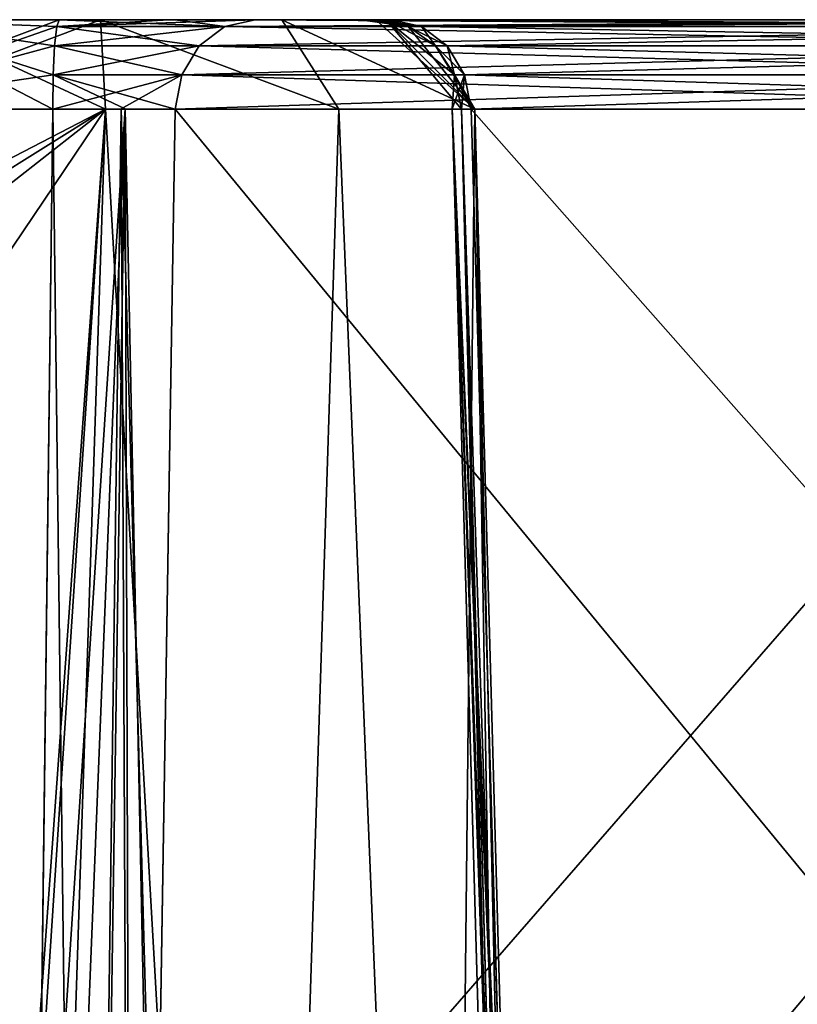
# Model space of a CAD drawing. Header units: inches. Extents: x -9.1 to 9.1, y -3.8 to 4.3.
# Tile 231 of 233: x -7.52 to -7.267, y 0.204 to 0.525. Entities that reach past the tile are written whole.
import ezdxf

# ---------------------------------------------------------------- set-up
doc = ezdxf.new("R2010")
doc.units = ezdxf.units.IN
doc.header["$LTSCALE"] = 65.185185
doc.header["$MEASUREMENT"] = 0
for name, color, linetype in [('1439', 7, 'CONTINUOUS'), ('1440', 7, 'CONTINUOUS'), ('2028', 7, 'CONTINUOUS'), ('2054', 7, 'CONTINUOUS'), ('2055', 7, 'CONTINUOUS'), ('324', 7, 'CONTINUOUS'), ('326', 7, 'CONTINUOUS'), ('328', 7, 'CONTINUOUS'), ('330', 7, 'CONTINUOUS'), ('796', 7, 'CONTINUOUS'), ('7999', 7, 'CONTINUOUS'), ('8027', 7, 'CONTINUOUS'), ('8028', 7, 'CONTINUOUS'), ('8029', 7, 'CONTINUOUS'), ('8030', 7, 'CONTINUOUS'), ('8031', 7, 'CONTINUOUS'), ('8039', 7, 'CONTINUOUS'), ('8040', 7, 'CONTINUOUS'), ('8041', 7, 'CONTINUOUS'), ('8042', 7, 'CONTINUOUS'), ('8043', 7, 'CONTINUOUS')]:
    doc.layers.add(name, color=color, linetype=linetype)

msp = doc.modelspace()

# ---------------------------------------------------------------- linework, layer by layer
at = {"layer": '1439', "linetype": 'Continuous'}
for points in [[(-7.52019, -0.355, 1.64729), (-7.51494, 0.05046, 1.65737), (-7.48581, 0.49589, 1.66069), (-7.52019, -0.355, 1.64729)], [(-7.49876, -0.3552, 1.63918), (-7.52019, -0.355, 1.64729), (-7.48581, 0.49589, 1.66069), (-7.49876, -0.3552, 1.63918)], [(-7.50943, 0.49579, 1.66859), (-7.48581, 0.49589, 1.66069), (-7.51494, 0.05046, 1.65737), (-7.50943, 0.49579, 1.66859)], [(-7.4832, -0.355, 1.62236), (-7.49876, -0.3552, 1.63918), (-7.48581, 0.49589, 1.66069), (-7.4832, -0.355, 1.62236)], [(-7.47661, 0.05046, 1.63227), (-7.4832, -0.355, 1.62236), (-7.48581, 0.49589, 1.66069), (-7.47661, 0.05046, 1.63227)], [(-7.46948, 0.49579, 1.64335), (-7.47661, 0.05046, 1.63227), (-7.48581, 0.49589, 1.66069), (-7.46948, 0.49579, 1.64335)]]:
    msp.add_3dface(points, dxfattribs=at)
at = {"layer": '1440', "linetype": 'Continuous'}
for points in [[(-7.34848, -0.355, 1.71322), (-7.36119, 0.08989, 1.71202), (-7.37912, 0.49587, 1.73093), (-7.34848, -0.355, 1.71322)], [(-7.3547, -0.35521, 1.73281), (-7.34848, -0.355, 1.71322), (-7.37912, 0.49587, 1.73093), (-7.3547, -0.35521, 1.73281)], [(-7.36119, 0.08989, 1.71202), (-7.37286, 0.49579, 1.71107), (-7.37912, 0.49587, 1.73093), (-7.36119, 0.08989, 1.71202)], [(-7.37604, 0.49579, 1.75355), (-7.3547, -0.35521, 1.73281), (-7.37912, 0.49587, 1.73093), (-7.37604, 0.49579, 1.75355)], [(-7.37604, 0.49579, 1.75355), (-7.36482, 0.08989, 1.75327), (-7.3547, -0.35521, 1.73281), (-7.37604, 0.49579, 1.75355)]]:
    msp.add_3dface(points, dxfattribs=at)
at = {"layer": '2028', "linetype": 'Continuous'}
for points in [[(-7.58519, 0.49579, -1.6992), (-7.52019, -0.355, -1.64729), (-7.51443, 0.09077, -1.65838), (-7.58519, 0.49579, -1.6992)], [(-7.50943, 0.49579, -1.66859), (-7.58519, 0.49579, -1.6992), (-7.51443, 0.09077, -1.65838), (-7.50943, 0.49579, -1.66859)], [(-7.49221, 0.49579, -1.93347), (-7.5607, 0.46037, -1.92004), (-7.5713, 0.49579, -1.91292), (-7.49221, 0.49579, -1.93347)], [(-7.5507, 0.45924, -1.92467), (-7.5607, 0.46037, -1.92004), (-7.49221, 0.49579, -1.93347), (-7.5507, 0.45924, -1.92467)], [(-7.5422, 0.45662, -1.92789), (-7.5507, 0.45924, -1.92467), (-7.49221, 0.49579, -1.93347), (-7.5422, 0.45662, -1.92789)], [(-7.52574, 0.44614, -1.9325), (-7.5422, 0.45662, -1.92789), (-7.49221, 0.49579, -1.93347), (-7.52574, 0.44614, -1.9325)], [(-7.52305, 0.02585, -1.94416), (-7.52574, 0.44614, -1.9325), (-7.49221, 0.49579, -1.93347), (-7.52305, 0.02585, -1.94416)], [(-7.52037, -0.355, -1.95463), (-7.52305, 0.02585, -1.94416), (-7.49221, 0.49579, -1.93347), (-7.52037, -0.355, -1.95463)], [(-7.44343, -0.355, -1.94528), (-7.52037, -0.355, -1.95463), (-7.49221, 0.49579, -1.93347), (-7.44343, -0.355, -1.94528)], [(-7.41608, 0.49579, -1.90379), (-7.44343, -0.355, -1.94528), (-7.49221, 0.49579, -1.93347), (-7.41608, 0.49579, -1.90379)], [(-7.38091, -0.355, -1.90019), (-7.44343, -0.355, -1.94528), (-7.41608, 0.49579, -1.90379), (-7.38091, -0.355, -1.90019)], [(-7.37175, 0.49579, -1.83515), (-7.38091, -0.355, -1.90019), (-7.41608, 0.49579, -1.90379), (-7.37175, 0.49579, -1.83515)], [(-7.34786, -0.355, -1.83062), (-7.38091, -0.355, -1.90019), (-7.37175, 0.49579, -1.83515), (-7.34786, -0.355, -1.83062)], [(-7.36375, 0.05102, -1.75326), (-7.34786, -0.355, -1.83062), (-7.37604, 0.49579, -1.75355), (-7.36375, 0.05102, -1.75326)], [(-7.37604, 0.49579, -1.75355), (-7.34786, -0.355, -1.83062), (-7.37175, 0.49579, -1.83515), (-7.37604, 0.49579, -1.75355)]]:
    msp.add_3dface(points, dxfattribs=at)
at = {"layer": '2054', "linetype": 'Continuous'}
for points in [[(-7.36007, 0.05102, -1.71212), (-7.34848, -0.355, -1.71322), (-7.37914, 0.49587, -1.73111), (-7.36007, 0.05102, -1.71212)], [(-7.34848, -0.355, -1.71322), (-7.35471, -0.35515, -1.73281), (-7.37914, 0.49587, -1.73111), (-7.34848, -0.355, -1.71322)], [(-7.37286, 0.49579, -1.71107), (-7.36007, 0.05102, -1.71212), (-7.37914, 0.49587, -1.73111), (-7.37286, 0.49579, -1.71107)], [(-7.36375, 0.05102, -1.75326), (-7.37604, 0.49579, -1.75355), (-7.37914, 0.49587, -1.73111), (-7.36375, 0.05102, -1.75326)], [(-7.35471, -0.35515, -1.73281), (-7.36375, 0.05102, -1.75326), (-7.37914, 0.49587, -1.73111), (-7.35471, -0.35515, -1.73281)]]:
    msp.add_3dface(points, dxfattribs=at)
at = {"layer": '2055', "linetype": 'Continuous'}
for points in [[(-7.50943, 0.49579, -1.66859), (-7.51443, 0.09077, -1.65838), (-7.49876, -0.35526, -1.63918), (-7.50943, 0.49579, -1.66859)], [(-7.50943, 0.49579, -1.66859), (-7.49876, -0.35526, -1.63918), (-7.48708, 0.49589, -1.66149), (-7.50943, 0.49579, -1.66859)], [(-7.49876, -0.35526, -1.63918), (-7.4832, -0.355, -1.62236), (-7.48708, 0.49589, -1.66149), (-7.49876, -0.35526, -1.63918)], [(-7.4832, -0.355, -1.62236), (-7.47596, 0.09077, -1.63326), (-7.48708, 0.49589, -1.66149), (-7.4832, -0.355, -1.62236)], [(-7.47596, 0.09077, -1.63326), (-7.46948, 0.49579, -1.64335), (-7.48708, 0.49589, -1.66149), (-7.47596, 0.09077, -1.63326)]]:
    msp.add_3dface(points, dxfattribs=at)
at = {"layer": '324', "linetype": 'Continuous'}
for points in [[(-7.02122, 0.49579, -1.08972), (-7.01457, 0.09021, -1.09953), (-7.37286, 0.49579, -1.71107), (-7.02122, 0.49579, -1.08972)], [(-7.37286, 0.49579, -1.71107), (-7.01457, 0.09021, -1.09953), (-7.36007, 0.05102, -1.71212), (-7.37286, 0.49579, -1.71107)]]:
    msp.add_3dface(points, dxfattribs=at)
at = {"layer": '326', "linetype": 'Continuous'}
for points in [[(-7.12343, 0.49579, -1.03188), (-7.46948, 0.49579, -1.64335), (-7.47596, 0.09077, -1.63326), (-7.12343, 0.49579, -1.03188)], [(-7.1364, 0.05103, -1.03115), (-7.12343, 0.49579, -1.03188), (-7.47596, 0.09077, -1.63326), (-7.1364, 0.05103, -1.03115)]]:
    msp.add_3dface(points, dxfattribs=at)
at = {"layer": '328', "linetype": 'Continuous'}
for points in [[(-7.46948, 0.49579, 1.64335), (-7.13573, 0.09021, 1.03204), (-7.47661, 0.05046, 1.63227), (-7.46948, 0.49579, 1.64335)], [(-7.12391, 0.49579, 1.03273), (-7.13573, 0.09021, 1.03204), (-7.46948, 0.49579, 1.64335), (-7.12391, 0.49579, 1.03273)]]:
    msp.add_3dface(points, dxfattribs=at)
at = {"layer": '330', "linetype": 'Continuous'}
for points in [[(-7.0224, 0.49579, 1.09181), (-7.37286, 0.49579, 1.71107), (-7.36119, 0.08989, 1.71202), (-7.0224, 0.49579, 1.09181)], [(-7.01513, 0.05103, 1.1026), (-7.0224, 0.49579, 1.09181), (-7.36119, 0.08989, 1.71202), (-7.01513, 0.05103, 1.1026)]]:
    msp.add_3dface(points, dxfattribs=at)
at = {"layer": '796', "linetype": 'Continuous'}
for points in [[(-7.52019, -0.355, 1.64729), (-7.63075, -0.355, 1.71773), (-7.58519, 0.49579, 1.6992), (-7.52019, -0.355, 1.64729)], [(-7.51494, 0.05046, 1.65737), (-7.52019, -0.355, 1.64729), (-7.58519, 0.49579, 1.6992), (-7.51494, 0.05046, 1.65737)], [(-7.50943, 0.49579, 1.66859), (-7.51494, 0.05046, 1.65737), (-7.58519, 0.49579, 1.6992), (-7.50943, 0.49579, 1.66859)], [(-7.5713, 0.49579, 1.91292), (-7.52574, 0.44614, 1.9325), (-7.49221, 0.49579, 1.93347), (-7.5713, 0.49579, 1.91292)], [(-7.49221, 0.49579, 1.93347), (-7.52574, 0.44614, 1.9325), (-7.52332, 0.06505, 1.94308), (-7.49221, 0.49579, 1.93347)], [(-7.52037, -0.355, 1.95463), (-7.49221, 0.49579, 1.93347), (-7.52332, 0.06505, 1.94308), (-7.52037, -0.355, 1.95463)], [(-7.52037, -0.355, 1.95463), (-7.44343, -0.355, 1.94528), (-7.49221, 0.49579, 1.93347), (-7.52037, -0.355, 1.95463)], [(-7.49221, 0.49579, 1.93347), (-7.44343, -0.355, 1.94528), (-7.41608, 0.49579, 1.90379), (-7.49221, 0.49579, 1.93347)], [(-7.44343, -0.355, 1.94528), (-7.38091, -0.355, 1.90019), (-7.41608, 0.49579, 1.90379), (-7.44343, -0.355, 1.94528)], [(-7.41608, 0.49579, 1.90379), (-7.38091, -0.355, 1.90019), (-7.37175, 0.49579, 1.83515), (-7.41608, 0.49579, 1.90379)], [(-7.38091, -0.355, 1.90019), (-7.34786, -0.355, 1.83062), (-7.37175, 0.49579, 1.83515), (-7.38091, -0.355, 1.90019)], [(-7.37604, 0.49579, 1.75355), (-7.37175, 0.49579, 1.83515), (-7.36482, 0.08989, 1.75327), (-7.37604, 0.49579, 1.75355)], [(-7.34786, -0.355, 1.83062), (-7.35253, -0.355, 1.75324), (-7.37175, 0.49579, 1.83515), (-7.34786, -0.355, 1.83062)], [(-7.37175, 0.49579, 1.83515), (-7.35253, -0.355, 1.75324), (-7.36482, 0.08989, 1.75327), (-7.37175, 0.49579, 1.83515)]]:
    msp.add_3dface(points, dxfattribs=at)
at = {"layer": '7999', "linetype": 'Continuous'}
for points in [[(-7.56548, 0.525, 1.72191), (-7.55515, 0.525, 1.88758), (-7.5073, 0.525, 1.6985), (-7.56548, 0.525, 1.72191)], [(-7.56547, 0.525, -1.7219), (-7.5073, 0.525, -1.6985), (-7.55517, 0.525, -1.88758), (-7.56547, 0.525, -1.7219)], [(-7.55517, 0.525, -1.88758), (-7.5073, 0.525, -1.6985), (-7.49386, 0.525, -1.90351), (-7.55517, 0.525, -1.88758)], [(-7.55515, 0.525, 1.88758), (-7.49385, 0.525, 1.90351), (-7.5073, 0.525, 1.6985), (-7.55515, 0.525, 1.88758)], [(-7.5073, 0.525, 1.6985), (-7.49385, 0.525, 1.90351), (-7.46951, 0.525, 1.68587), (-7.5073, 0.525, 1.6985)], [(-7.5073, 0.525, -1.6985), (-7.47154, 0.525, -1.68714), (-7.49386, 0.525, -1.90351), (-7.5073, 0.525, -1.6985)], [(-7.47154, 0.525, -1.68714), (-7.44338, 0.525, -1.65812), (-7.49386, 0.525, -1.90351), (-7.47154, 0.525, -1.68714)], [(-7.49386, 0.525, -1.90351), (-7.44338, 0.525, -1.65812), (-7.43467, 0.525, -1.88022), (-7.49386, 0.525, -1.90351)], [(-7.49385, 0.525, 1.90351), (-7.43466, 0.525, 1.88021), (-7.46951, 0.525, 1.68587), (-7.49385, 0.525, 1.90351)], [(-7.46951, 0.525, 1.68587), (-7.43466, 0.525, 1.88021), (-7.44338, 0.525, 1.65812), (-7.46951, 0.525, 1.68587)], [(-7.40902, 0.525, 1.7281), (-7.39896, 0.525, 1.6963), (-7.44338, 0.525, 1.65812), (-7.40902, 0.525, 1.7281)], [(-7.44338, 0.525, 1.65812), (-7.39896, 0.525, 1.6963), (-7.09781, 0.525, 1.0475), (-7.44338, 0.525, 1.65812)], [(-7.43466, 0.525, 1.88021), (-7.40902, 0.525, 1.7281), (-7.44338, 0.525, 1.65812), (-7.43466, 0.525, 1.88021)], [(-7.44338, 0.525, -1.65812), (-7.09733, 0.525, -1.04665), (-7.39896, 0.525, -1.6963), (-7.44338, 0.525, -1.65812)], [(-7.43467, 0.525, -1.88022), (-7.44338, 0.525, -1.65812), (-7.40897, 0.525, -1.72839), (-7.43467, 0.525, -1.88022)], [(-7.40897, 0.525, -1.72839), (-7.44338, 0.525, -1.65812), (-7.39896, 0.525, -1.6963), (-7.40897, 0.525, -1.72839)], [(-7.40067, 0.525, -1.82688), (-7.43467, 0.525, -1.88022), (-7.40405, 0.525, -1.76426), (-7.40067, 0.525, -1.82688)], [(-7.40405, 0.525, -1.76426), (-7.43467, 0.525, -1.88022), (-7.40897, 0.525, -1.72839), (-7.40405, 0.525, -1.76426)], [(-7.40067, 0.525, 1.82687), (-7.40902, 0.525, 1.7281), (-7.43466, 0.525, 1.88021), (-7.40067, 0.525, 1.82687)], [(-7.40405, 0.525, 1.76426), (-7.40902, 0.525, 1.7281), (-7.40067, 0.525, 1.82687), (-7.40405, 0.525, 1.76426)], [(-7.39896, 0.525, 1.6963), (-7.0485, 0.525, 1.07704), (-7.09781, 0.525, 1.0475), (-7.39896, 0.525, 1.6963)], [(-7.39896, 0.525, -1.6963), (-7.09733, 0.525, -1.04665), (-7.04732, 0.525, -1.07495), (-7.39896, 0.525, -1.6963)]]:
    msp.add_3dface(points, dxfattribs=at)
at = {"layer": '8027', "linetype": 'Continuous'}
for points in [[(-7.39896, 0.525, -1.6963), (-7.04732, 0.525, -1.07495), (-7.03749, 0.52279, -1.08052), (-7.39896, 0.525, -1.6963)], [(-7.38913, 0.52279, -1.70186), (-7.39896, 0.525, -1.6963), (-7.03749, 0.52279, -1.08052), (-7.38913, 0.52279, -1.70186)], [(-7.38074, 0.51649, -1.70661), (-7.38913, 0.52279, -1.70186), (-7.03749, 0.52279, -1.08052), (-7.38074, 0.51649, -1.70661)], [(-7.0291, 0.51649, -1.08526), (-7.38074, 0.51649, -1.70661), (-7.03749, 0.52279, -1.08052), (-7.0291, 0.51649, -1.08526)], [(-7.37504, 0.50702, -1.70983), (-7.38074, 0.51649, -1.70661), (-7.0291, 0.51649, -1.08526), (-7.37504, 0.50702, -1.70983)], [(-7.0234, 0.50702, -1.08849), (-7.37504, 0.50702, -1.70983), (-7.0291, 0.51649, -1.08526), (-7.0234, 0.50702, -1.08849)], [(-7.02122, 0.49579, -1.08972), (-7.37286, 0.49579, -1.71107), (-7.37504, 0.50702, -1.70983), (-7.02122, 0.49579, -1.08972)], [(-7.02122, 0.49579, -1.08972), (-7.37504, 0.50702, -1.70983), (-7.0234, 0.50702, -1.08849), (-7.02122, 0.49579, -1.08972)]]:
    msp.add_3dface(points, dxfattribs=at)
at = {"layer": '8028', "linetype": 'Continuous'}
for points in [[(-7.40405, 0.525, -1.76426), (-7.40897, 0.525, -1.72839), (-7.38913, 0.52279, -1.70186), (-7.40405, 0.525, -1.76426)], [(-7.40897, 0.525, -1.72839), (-7.39896, 0.525, -1.6963), (-7.38913, 0.52279, -1.70186), (-7.40897, 0.525, -1.72839)], [(-7.3935, 0.52279, -1.76023), (-7.40405, 0.525, -1.76426), (-7.38913, 0.52279, -1.70186), (-7.3935, 0.52279, -1.76023)], [(-7.3845, 0.51649, -1.75678), (-7.3935, 0.52279, -1.76023), (-7.38074, 0.51649, -1.70661), (-7.3845, 0.51649, -1.75678)], [(-7.38074, 0.51649, -1.70661), (-7.3935, 0.52279, -1.76023), (-7.38913, 0.52279, -1.70186), (-7.38074, 0.51649, -1.70661)], [(-7.37838, 0.50702, -1.75444), (-7.3845, 0.51649, -1.75678), (-7.37504, 0.50702, -1.70983), (-7.37838, 0.50702, -1.75444)], [(-7.37504, 0.50702, -1.70983), (-7.3845, 0.51649, -1.75678), (-7.38074, 0.51649, -1.70661), (-7.37504, 0.50702, -1.70983)], [(-7.37286, 0.49579, -1.71107), (-7.37914, 0.49587, -1.73111), (-7.37838, 0.50702, -1.75444), (-7.37286, 0.49579, -1.71107)], [(-7.37914, 0.49587, -1.73111), (-7.37604, 0.49579, -1.75355), (-7.37838, 0.50702, -1.75444), (-7.37914, 0.49587, -1.73111)], [(-7.37286, 0.49579, -1.71107), (-7.37838, 0.50702, -1.75444), (-7.37504, 0.50702, -1.70983), (-7.37286, 0.49579, -1.71107)]]:
    msp.add_3dface(points, dxfattribs=at)
at = {"layer": '8029', "linetype": 'Continuous'}
for points in [[(-7.58519, 0.49579, -1.6992), (-7.50943, 0.49579, -1.66859), (-7.56547, 0.525, -1.7219), (-7.58519, 0.49579, -1.6992)], [(-7.49221, 0.49579, -1.93347), (-7.5713, 0.49579, -1.91292), (-7.49386, 0.525, -1.90351), (-7.49221, 0.49579, -1.93347)], [(-7.5713, 0.49579, -1.91292), (-7.55517, 0.525, -1.88758), (-7.49386, 0.525, -1.90351), (-7.5713, 0.49579, -1.91292)], [(-7.56547, 0.525, -1.7219), (-7.50943, 0.49579, -1.66859), (-7.50925, 0.50702, -1.67109), (-7.56547, 0.525, -1.7219)], [(-7.5073, 0.525, -1.6985), (-7.56547, 0.525, -1.7219), (-7.5081, 0.52279, -1.68723), (-7.5073, 0.525, -1.6985)], [(-7.56547, 0.525, -1.7219), (-7.50925, 0.50702, -1.67109), (-7.50879, 0.51649, -1.67762), (-7.56547, 0.525, -1.7219)], [(-7.56547, 0.525, -1.7219), (-7.50879, 0.51649, -1.67762), (-7.5081, 0.52279, -1.68723), (-7.56547, 0.525, -1.7219)], [(-7.41608, 0.49579, -1.90379), (-7.49221, 0.49579, -1.93347), (-7.49386, 0.525, -1.90351), (-7.41608, 0.49579, -1.90379)], [(-7.41608, 0.49579, -1.90379), (-7.49386, 0.525, -1.90351), (-7.43467, 0.525, -1.88022), (-7.41608, 0.49579, -1.90379)], [(-7.37175, 0.49579, -1.83515), (-7.41608, 0.49579, -1.90379), (-7.43467, 0.525, -1.88022), (-7.37175, 0.49579, -1.83515)], [(-7.37175, 0.49579, -1.83515), (-7.43467, 0.525, -1.88022), (-7.40067, 0.525, -1.82688), (-7.37175, 0.49579, -1.83515)], [(-7.37175, 0.49579, -1.83515), (-7.40067, 0.525, -1.82688), (-7.40405, 0.525, -1.76426), (-7.37175, 0.49579, -1.83515)], [(-7.37175, 0.49579, -1.83515), (-7.40405, 0.525, -1.76426), (-7.3935, 0.52279, -1.76023), (-7.37175, 0.49579, -1.83515)], [(-7.3845, 0.51649, -1.75678), (-7.37175, 0.49579, -1.83515), (-7.3935, 0.52279, -1.76023), (-7.3845, 0.51649, -1.75678)], [(-7.37838, 0.50702, -1.75444), (-7.37175, 0.49579, -1.83515), (-7.3845, 0.51649, -1.75678), (-7.37838, 0.50702, -1.75444)], [(-7.37604, 0.49579, -1.75355), (-7.37175, 0.49579, -1.83515), (-7.37838, 0.50702, -1.75444), (-7.37604, 0.49579, -1.75355)]]:
    msp.add_3dface(points, dxfattribs=at)
at = {"layer": '8030', "linetype": 'Continuous'}
for points in [[(-7.44338, 0.525, -1.65812), (-7.47154, 0.525, -1.68714), (-7.5081, 0.52279, -1.68723), (-7.44338, 0.525, -1.65812)], [(-7.45322, 0.52279, -1.65256), (-7.44338, 0.525, -1.65812), (-7.5081, 0.52279, -1.68723), (-7.45322, 0.52279, -1.65256)], [(-7.47154, 0.525, -1.68714), (-7.5073, 0.525, -1.6985), (-7.5081, 0.52279, -1.68723), (-7.47154, 0.525, -1.68714)], [(-7.4616, 0.51649, -1.64781), (-7.45322, 0.52279, -1.65256), (-7.50879, 0.51649, -1.67762), (-7.4616, 0.51649, -1.64781)], [(-7.50879, 0.51649, -1.67762), (-7.45322, 0.52279, -1.65256), (-7.5081, 0.52279, -1.68723), (-7.50879, 0.51649, -1.67762)], [(-7.4673, 0.50702, -1.64458), (-7.4616, 0.51649, -1.64781), (-7.50925, 0.50702, -1.67109), (-7.4673, 0.50702, -1.64458)], [(-7.50925, 0.50702, -1.67109), (-7.4616, 0.51649, -1.64781), (-7.50879, 0.51649, -1.67762), (-7.50925, 0.50702, -1.67109)], [(-7.50943, 0.49579, -1.66859), (-7.48708, 0.49589, -1.66149), (-7.4673, 0.50702, -1.64458), (-7.50943, 0.49579, -1.66859)], [(-7.50943, 0.49579, -1.66859), (-7.4673, 0.50702, -1.64458), (-7.50925, 0.50702, -1.67109), (-7.50943, 0.49579, -1.66859)], [(-7.48708, 0.49589, -1.66149), (-7.46948, 0.49579, -1.64335), (-7.4673, 0.50702, -1.64458), (-7.48708, 0.49589, -1.66149)]]:
    msp.add_3dface(points, dxfattribs=at)
at = {"layer": '8031', "linetype": 'Continuous'}
for points in [[(-7.09733, 0.525, -1.04665), (-7.44338, 0.525, -1.65812), (-7.45322, 0.52279, -1.65256), (-7.09733, 0.525, -1.04665)], [(-7.10717, 0.52279, -1.04108), (-7.09733, 0.525, -1.04665), (-7.45322, 0.52279, -1.65256), (-7.10717, 0.52279, -1.04108)], [(-7.4616, 0.51649, -1.64781), (-7.11555, 0.51649, -1.03634), (-7.45322, 0.52279, -1.65256), (-7.4616, 0.51649, -1.64781)], [(-7.11555, 0.51649, -1.03634), (-7.10717, 0.52279, -1.04108), (-7.45322, 0.52279, -1.65256), (-7.11555, 0.51649, -1.03634)], [(-7.4673, 0.50702, -1.64458), (-7.12125, 0.50702, -1.03311), (-7.4616, 0.51649, -1.64781), (-7.4673, 0.50702, -1.64458)], [(-7.12125, 0.50702, -1.03311), (-7.11555, 0.51649, -1.03634), (-7.4616, 0.51649, -1.64781), (-7.12125, 0.50702, -1.03311)], [(-7.46948, 0.49579, -1.64335), (-7.12343, 0.49579, -1.03188), (-7.12125, 0.50702, -1.03311), (-7.46948, 0.49579, -1.64335)], [(-7.46948, 0.49579, -1.64335), (-7.12125, 0.50702, -1.03311), (-7.4673, 0.50702, -1.64458), (-7.46948, 0.49579, -1.64335)]]:
    msp.add_3dface(points, dxfattribs=at)
at = {"layer": '8039', "linetype": 'Continuous'}
for points in [[(-7.45322, 0.52279, 1.65256), (-7.44338, 0.525, 1.65812), (-7.10765, 0.52279, 1.04194), (-7.45322, 0.52279, 1.65256)], [(-7.44338, 0.525, 1.65812), (-7.09781, 0.525, 1.0475), (-7.10765, 0.52279, 1.04194), (-7.44338, 0.525, 1.65812)], [(-7.4616, 0.51649, 1.64781), (-7.45322, 0.52279, 1.65256), (-7.10765, 0.52279, 1.04194), (-7.4616, 0.51649, 1.64781)], [(-7.11603, 0.51649, 1.03719), (-7.4616, 0.51649, 1.64781), (-7.10765, 0.52279, 1.04194), (-7.11603, 0.51649, 1.03719)], [(-7.4673, 0.50702, 1.64458), (-7.4616, 0.51649, 1.64781), (-7.11603, 0.51649, 1.03719), (-7.4673, 0.50702, 1.64458)], [(-7.12174, 0.50702, 1.03397), (-7.4673, 0.50702, 1.64458), (-7.11603, 0.51649, 1.03719), (-7.12174, 0.50702, 1.03397)], [(-7.12391, 0.49579, 1.03273), (-7.46948, 0.49579, 1.64335), (-7.4673, 0.50702, 1.64458), (-7.12391, 0.49579, 1.03273)], [(-7.12391, 0.49579, 1.03273), (-7.4673, 0.50702, 1.64458), (-7.12174, 0.50702, 1.03397), (-7.12391, 0.49579, 1.03273)]]:
    msp.add_3dface(points, dxfattribs=at)
at = {"layer": '8040', "linetype": 'Continuous'}
for points in [[(-7.5081, 0.52279, 1.68723), (-7.5073, 0.525, 1.6985), (-7.45322, 0.52279, 1.65256), (-7.5081, 0.52279, 1.68723)], [(-7.5073, 0.525, 1.6985), (-7.46951, 0.525, 1.68587), (-7.45322, 0.52279, 1.65256), (-7.5073, 0.525, 1.6985)], [(-7.46951, 0.525, 1.68587), (-7.44338, 0.525, 1.65812), (-7.45322, 0.52279, 1.65256), (-7.46951, 0.525, 1.68587)], [(-7.50879, 0.51649, 1.67762), (-7.5081, 0.52279, 1.68723), (-7.4616, 0.51649, 1.64781), (-7.50879, 0.51649, 1.67762)], [(-7.4616, 0.51649, 1.64781), (-7.5081, 0.52279, 1.68723), (-7.45322, 0.52279, 1.65256), (-7.4616, 0.51649, 1.64781)], [(-7.50925, 0.50702, 1.67109), (-7.50879, 0.51649, 1.67762), (-7.4673, 0.50702, 1.64458), (-7.50925, 0.50702, 1.67109)], [(-7.4673, 0.50702, 1.64458), (-7.50879, 0.51649, 1.67762), (-7.4616, 0.51649, 1.64781), (-7.4673, 0.50702, 1.64458)], [(-7.48581, 0.49589, 1.66069), (-7.50943, 0.49579, 1.66859), (-7.50925, 0.50702, 1.67109), (-7.48581, 0.49589, 1.66069)], [(-7.46948, 0.49579, 1.64335), (-7.48581, 0.49589, 1.66069), (-7.50925, 0.50702, 1.67109), (-7.46948, 0.49579, 1.64335)], [(-7.46948, 0.49579, 1.64335), (-7.50925, 0.50702, 1.67109), (-7.4673, 0.50702, 1.64458), (-7.46948, 0.49579, 1.64335)]]:
    msp.add_3dface(points, dxfattribs=at)
at = {"layer": '8041', "linetype": 'Continuous'}
for points in [[(-7.58519, 0.49579, 1.6992), (-7.56548, 0.525, 1.72191), (-7.5073, 0.525, 1.6985), (-7.58519, 0.49579, 1.6992)], [(-7.58519, 0.49579, 1.6992), (-7.5073, 0.525, 1.6985), (-7.5081, 0.52279, 1.68723), (-7.58519, 0.49579, 1.6992)], [(-7.5713, 0.49579, 1.91292), (-7.49221, 0.49579, 1.93347), (-7.55515, 0.525, 1.88758), (-7.5713, 0.49579, 1.91292)], [(-7.49221, 0.49579, 1.93347), (-7.49385, 0.525, 1.90351), (-7.55515, 0.525, 1.88758), (-7.49221, 0.49579, 1.93347)], [(-7.49221, 0.49579, 1.93347), (-7.41608, 0.49579, 1.90379), (-7.49385, 0.525, 1.90351), (-7.49221, 0.49579, 1.93347)], [(-7.41608, 0.49579, 1.90379), (-7.43466, 0.525, 1.88021), (-7.49385, 0.525, 1.90351), (-7.41608, 0.49579, 1.90379)], [(-7.41608, 0.49579, 1.90379), (-7.37175, 0.49579, 1.83515), (-7.43466, 0.525, 1.88021), (-7.41608, 0.49579, 1.90379)], [(-7.37175, 0.49579, 1.83515), (-7.40067, 0.525, 1.82687), (-7.43466, 0.525, 1.88021), (-7.37175, 0.49579, 1.83515)], [(-7.40405, 0.525, 1.76426), (-7.40067, 0.525, 1.82687), (-7.3935, 0.52279, 1.76023), (-7.40405, 0.525, 1.76426)], [(-7.37175, 0.49579, 1.83515), (-7.37604, 0.49579, 1.75355), (-7.40067, 0.525, 1.82687), (-7.37175, 0.49579, 1.83515)], [(-7.40067, 0.525, 1.82687), (-7.37604, 0.49579, 1.75355), (-7.37838, 0.50702, 1.75444), (-7.40067, 0.525, 1.82687)], [(-7.40067, 0.525, 1.82687), (-7.37838, 0.50702, 1.75444), (-7.3845, 0.51649, 1.75678), (-7.40067, 0.525, 1.82687)], [(-7.40067, 0.525, 1.82687), (-7.3845, 0.51649, 1.75678), (-7.3935, 0.52279, 1.76023), (-7.40067, 0.525, 1.82687)], [(-7.50879, 0.51649, 1.67762), (-7.58519, 0.49579, 1.6992), (-7.5081, 0.52279, 1.68723), (-7.50879, 0.51649, 1.67762)], [(-7.50925, 0.50702, 1.67109), (-7.58519, 0.49579, 1.6992), (-7.50879, 0.51649, 1.67762), (-7.50925, 0.50702, 1.67109)], [(-7.50943, 0.49579, 1.66859), (-7.58519, 0.49579, 1.6992), (-7.50925, 0.50702, 1.67109), (-7.50943, 0.49579, 1.66859)]]:
    msp.add_3dface(points, dxfattribs=at)
at = {"layer": '8042', "linetype": 'Continuous'}
for points in [[(-7.39896, 0.525, 1.6963), (-7.40902, 0.525, 1.7281), (-7.3935, 0.52279, 1.76023), (-7.39896, 0.525, 1.6963)], [(-7.40902, 0.525, 1.7281), (-7.40405, 0.525, 1.76426), (-7.3935, 0.52279, 1.76023), (-7.40902, 0.525, 1.7281)], [(-7.38913, 0.52279, 1.70186), (-7.39896, 0.525, 1.6963), (-7.3935, 0.52279, 1.76023), (-7.38913, 0.52279, 1.70186)], [(-7.3845, 0.51649, 1.75678), (-7.38913, 0.52279, 1.70186), (-7.3935, 0.52279, 1.76023), (-7.3845, 0.51649, 1.75678)], [(-7.38074, 0.51649, 1.70661), (-7.38913, 0.52279, 1.70186), (-7.3845, 0.51649, 1.75678), (-7.38074, 0.51649, 1.70661)], [(-7.37838, 0.50702, 1.75444), (-7.38074, 0.51649, 1.70661), (-7.3845, 0.51649, 1.75678), (-7.37838, 0.50702, 1.75444)], [(-7.37504, 0.50702, 1.70983), (-7.38074, 0.51649, 1.70661), (-7.37838, 0.50702, 1.75444), (-7.37504, 0.50702, 1.70983)], [(-7.37912, 0.49587, 1.73093), (-7.37286, 0.49579, 1.71107), (-7.37504, 0.50702, 1.70983), (-7.37912, 0.49587, 1.73093)], [(-7.37604, 0.49579, 1.75355), (-7.37912, 0.49587, 1.73093), (-7.37504, 0.50702, 1.70983), (-7.37604, 0.49579, 1.75355)], [(-7.37604, 0.49579, 1.75355), (-7.37504, 0.50702, 1.70983), (-7.37838, 0.50702, 1.75444), (-7.37604, 0.49579, 1.75355)]]:
    msp.add_3dface(points, dxfattribs=at)
at = {"layer": '8043', "linetype": 'Continuous'}
for points in [[(-7.0485, 0.525, 1.07704), (-7.39896, 0.525, 1.6963), (-7.38913, 0.52279, 1.70186), (-7.0485, 0.525, 1.07704)], [(-7.03867, 0.52279, 1.08261), (-7.0485, 0.525, 1.07704), (-7.38913, 0.52279, 1.70186), (-7.03867, 0.52279, 1.08261)], [(-7.03029, 0.51649, 1.08735), (-7.03867, 0.52279, 1.08261), (-7.38913, 0.52279, 1.70186), (-7.03029, 0.51649, 1.08735)], [(-7.38074, 0.51649, 1.70661), (-7.03029, 0.51649, 1.08735), (-7.38913, 0.52279, 1.70186), (-7.38074, 0.51649, 1.70661)], [(-7.02458, 0.50702, 1.09058), (-7.03029, 0.51649, 1.08735), (-7.38074, 0.51649, 1.70661), (-7.02458, 0.50702, 1.09058)], [(-7.37504, 0.50702, 1.70983), (-7.02458, 0.50702, 1.09058), (-7.38074, 0.51649, 1.70661), (-7.37504, 0.50702, 1.70983)], [(-7.37286, 0.49579, 1.71107), (-7.02458, 0.50702, 1.09058), (-7.37504, 0.50702, 1.70983), (-7.37286, 0.49579, 1.71107)], [(-7.37286, 0.49579, 1.71107), (-7.0224, 0.49579, 1.09181), (-7.02458, 0.50702, 1.09058), (-7.37286, 0.49579, 1.71107)]]:
    msp.add_3dface(points, dxfattribs=at)

doc.saveas('drawing.dxf')
